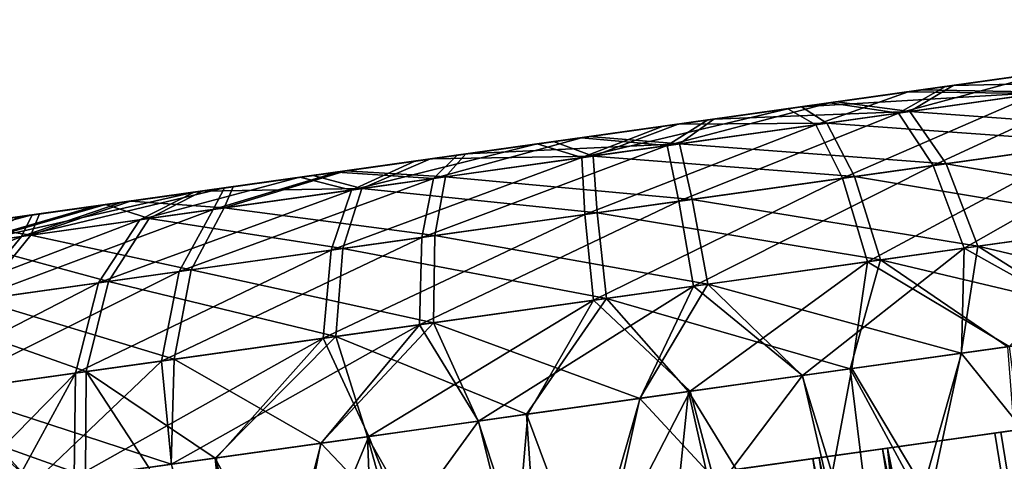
# Model space of a CAD drawing. Header units: metres. Extents: x -241 to 22, y -221 to 108.
# Tile 37 of 256: x -232.949 to -231.936, y -178.789 to -178.335. Entities that reach past the tile are written whole.
import ezdxf

# ---------------------------------------------------------------- set-up
doc = ezdxf.new("R2010")
doc.units = ezdxf.units.M
doc.layers.add('solid_DOMO_E_SIDE_LEVER_PUL_SW0001', color=7, linetype='CONTINUOUS')

msp = doc.modelspace()

# ---------------------------------------------------------------- linework, layer by layer
at = {"layer": 'solid_DOMO_E_SIDE_LEVER_PUL_SW0001'}
for points in [[(-233.073975, -178.554779, -9.570481), (-231.632813, -178.352234, -8.80367), (-231.573029, -178.343826, -8.918086)], [(-233.073975, -178.554779, -9.570481), (-231.573029, -178.343826, -8.918086), (-233.013657, -178.546295, -9.686038)], [(-233.013657, -178.546295, -9.686038), (-231.573029, -178.343826, -8.918086), (-231.531601, -178.338013, -9.04108)], [(-233.013657, -178.546295, -9.686038), (-231.531601, -178.338013, -9.04108), (-232.935974, -178.535385, -9.790481)], [(-232.935974, -178.535385, -9.790481), (-231.531601, -178.338013, -9.04108), (-231.509888, -178.334961, -9.168509)], [(-232.935974, -178.535385, -9.790481), (-231.509888, -178.334961, -9.168509), (-232.843369, -178.522369, -9.880929)], [(-232.843369, -178.522369, -9.880929), (-231.509888, -178.334961, -9.168509), (-231.508072, -178.334702, -9.29795)], [(-232.843369, -178.522369, -9.880929), (-231.508072, -178.334702, -9.29795), (-232.737869, -178.507538, -9.955574)], [(-232.834824, -178.521164, 9.88841), (-231.576675, -178.344345, 8.909328), (-231.638519, -178.353027, 8.794597)], [(-232.834824, -178.521164, 9.88841), (-232.729034, -178.506302, 9.96126), (-231.576675, -178.344345, 8.909328)], [(-232.737869, -178.507538, -9.955574), (-231.508072, -178.334702, -9.29795), (-231.52652, -178.337296, -9.426523)], [(-232.737869, -178.507538, -9.955574), (-231.52652, -178.337296, -9.426523), (-232.621948, -178.491241, -10.012553)], [(-232.729034, -178.506302, 9.96126), (-231.53363, -178.338287, 9.031951), (-231.576675, -178.344345, 8.909328)], [(-232.729034, -178.506302, 9.96126), (-232.613174, -178.490021, 10.016659), (-231.53363, -178.338287, 9.031951)], [(-232.621948, -178.491241, -10.012553), (-231.52652, -178.337296, -9.426523), (-231.564438, -178.342621, -9.549928)], [(-232.621948, -178.491241, -10.012553), (-231.564438, -178.342621, -9.549928), (-232.49855, -178.473907, -10.050362)], [(-232.613174, -178.490021, 10.016659), (-231.510178, -178.334991, 9.159855), (-231.53363, -178.338287, 9.031951)], [(-232.613174, -178.490021, 10.016659), (-232.489685, -178.472656, 10.053087), (-231.510178, -178.334991, 9.159855)], [(-232.49855, -178.473907, -10.050362), (-231.564438, -178.342621, -9.549928), (-231.621063, -178.350586, -9.666093)], [(-232.489685, -178.472656, 10.053087), (-231.506973, -178.334549, 9.290007), (-231.510178, -178.334991, 9.159855)], [(-232.489685, -178.472656, 10.053087), (-232.362762, -178.454819, 10.06948), (-231.506973, -178.334549, 9.290007)], [(-232.362762, -178.454819, 10.06948), (-231.524139, -178.33696, 9.419069), (-231.506973, -178.334549, 9.290007)], [(-232.362762, -178.454819, 10.06948), (-232.234604, -178.436813, 10.065684), (-231.524139, -178.33696, 9.419069)], [(-232.234604, -178.436813, 10.065684), (-231.561234, -178.342178, 9.544106), (-231.524139, -178.33696, 9.419069)], [(-232.234604, -178.436813, 10.065684), (-232.108078, -178.419022, 10.041405), (-231.561234, -178.342178, 9.544106)], [(-232.108078, -178.419022, 10.041405), (-231.617661, -178.350098, 9.662116), (-231.561234, -178.342178, 9.544106)], [(-233.115387, -178.560593, -9.447301), (-231.709518, -178.363007, -8.700043), (-231.632813, -178.352234, -8.80367)], [(-233.115387, -178.560593, -9.447301), (-231.632813, -178.352234, -8.80367), (-233.073975, -178.554779, -9.570481)], [(-232.928436, -178.534317, 9.799292), (-231.638519, -178.353027, 8.794597), (-231.717575, -178.364151, 8.691213)], [(-232.928436, -178.534317, 9.799292), (-232.834824, -178.521164, 9.88841), (-231.638519, -178.353027, 8.794597)], [(-232.49855, -178.473907, -10.050362), (-231.621063, -178.350586, -9.666093), (-232.370499, -178.455902, -10.068188)], [(-232.370499, -178.455902, -10.068188), (-231.621063, -178.350586, -9.666093), (-231.695465, -178.361038, -9.772247)], [(-232.108078, -178.419022, 10.041405), (-231.988419, -178.402206, 9.998277), (-231.617661, -178.350098, 9.662116)], [(-231.988419, -178.402206, 9.998277), (-231.690704, -178.360367, 9.768085), (-231.617661, -178.350098, 9.662116)], [(-233.137146, -178.56366, -9.319111), (-231.801758, -178.375977, -8.609489), (-231.709518, -178.363007, -8.700043)], [(-233.137146, -178.56366, -9.319111), (-231.709518, -178.363007, -8.700043), (-233.115387, -178.560593, -9.447301)], [(-233.006683, -178.545319, 9.696861), (-231.717575, -178.364151, 8.691213), (-231.811356, -178.377319, 8.60203)], [(-233.006683, -178.545319, 9.696861), (-232.928436, -178.534317, 9.799292), (-231.717575, -178.364151, 8.691213)], [(-232.370499, -178.455902, -10.068188), (-231.695465, -178.361038, -9.772247), (-232.240753, -178.437668, -10.065331)], [(-232.240753, -178.437668, -10.065331), (-231.695465, -178.361038, -9.772247), (-231.783997, -178.373474, -9.864283)], [(-231.988419, -178.402206, 9.998277), (-231.876541, -178.38649, 9.936558), (-231.690704, -178.360367, 9.768085)], [(-232.240753, -178.437668, -10.065331), (-231.783997, -178.373474, -9.864283), (-232.114975, -178.419998, -10.042221)], [(-232.114975, -178.419998, -10.042221), (-231.783997, -178.373474, -9.864283), (-231.886047, -178.387817, -9.941433)], [(-233.138626, -178.563858, -9.188938), (-231.906433, -178.390686, -8.535011), (-231.801758, -178.375977, -8.609489)], [(-233.138626, -178.563858, -9.188938), (-231.801758, -178.375977, -8.609489), (-233.137146, -178.56366, -9.319111)], [(-233.068207, -178.55397, 9.583383), (-231.811356, -178.377319, 8.60203), (-231.917816, -178.392288, 8.528824)], [(-233.068207, -178.55397, 9.583383), (-233.006683, -178.545319, 9.696861), (-231.811356, -178.377319, 8.60203)], [(-233.119766, -178.561203, -9.060113), (-231.906433, -178.390686, -8.535011), (-233.138626, -178.563858, -9.188938)], [(-233.119766, -178.561203, -9.060113), (-232.021454, -178.406845, -8.477829), (-231.906433, -178.390686, -8.535011)], [(-233.111481, -178.560043, 9.461043), (-231.917816, -178.392288, 8.528824), (-232.03447, -178.408676, 8.473414)], [(-233.111481, -178.560043, 9.461043), (-233.068207, -178.55397, 9.583383), (-231.917816, -178.392288, 8.528824)], [(-232.114975, -178.419998, -10.042221), (-231.886047, -178.387817, -9.941433), (-231.996155, -178.403305, -10.000628)], [(-232.044662, -178.430634, -10.135578), (-231.886047, -178.387817, -9.941433), (-231.825684, -178.399857, -10.033099)], [(-232.044662, -178.430634, -10.135578), (-231.996155, -178.403305, -10.000628), (-231.886047, -178.387817, -9.941433)], [(-231.901825, -178.410553, 8.412755), (-232.03447, -178.408676, 8.473414), (-231.917816, -178.392288, 8.528824)], [(-231.891754, -178.409134, -8.41739), (-231.906433, -178.390686, -8.535011), (-232.021454, -178.406845, -8.477829)], [(-231.815018, -178.398361, 10.027463), (-231.876541, -178.38649, 9.936558), (-231.988419, -178.402206, 9.998277)], [(-232.044662, -178.430634, -10.135578), (-232.114975, -178.419998, -10.042221), (-231.996155, -178.403305, -10.000628)], [(-232.032669, -178.42894, 10.132802), (-231.988419, -178.402206, 9.998277), (-232.108078, -178.419022, 10.041405)], [(-232.008743, -178.484573, -10.225362), (-232.044662, -178.430634, -10.135578), (-231.825684, -178.399857, -10.033099)], [(-232.032669, -178.42894, 10.132802), (-231.815018, -178.398361, 10.027463), (-231.988419, -178.402206, 9.998277)], [(-231.756012, -178.449066, 10.106261), (-231.815018, -178.398361, 10.027463), (-232.032669, -178.42894, 10.132802)], [(-232.008743, -178.484573, -10.225362), (-231.825684, -178.399857, -10.033099), (-231.767685, -178.450699, -10.112557)], [(-233.135132, -178.56337, 9.333957), (-232.03447, -178.408676, 8.473414), (-232.158356, -178.426086, 8.43727)], [(-233.135132, -178.56337, 9.333957), (-233.111481, -178.560043, 9.461043), (-232.03447, -178.408676, 8.473414)], [(-233.081024, -178.555771, -8.935594), (-232.021454, -178.406845, -8.477829), (-233.119766, -178.561203, -9.060113)], [(-233.081024, -178.555771, -8.935594), (-232.144333, -178.424118, -8.439503), (-232.021454, -178.406845, -8.477829)], [(-232.129486, -178.442551, 8.331829), (-232.158356, -178.426086, 8.43727), (-232.03447, -178.408676, 8.473414)], [(-231.891754, -178.409134, -8.41739), (-232.021454, -178.406845, -8.477829), (-232.144333, -178.424118, -8.439503)], [(-232.118347, -178.440994, -8.333488), (-231.891754, -178.409134, -8.41739), (-232.144333, -178.424118, -8.439503)], [(-232.129486, -178.442551, 8.331829), (-232.03447, -178.408676, 8.473414), (-231.901825, -178.410553, 8.412755)], [(-232.129486, -178.442551, 8.331829), (-231.901825, -178.410553, 8.412755), (-232.102158, -178.497711, 8.239778)], [(-231.840408, -178.460922, -8.334051), (-231.891754, -178.409134, -8.41739), (-232.118347, -178.440994, -8.333488)], [(-231.901825, -178.410553, 8.412755), (-231.851563, -178.462494, 8.328857), (-232.102158, -178.497711, 8.239778)], [(-233.023056, -178.547623, -8.81839), (-232.144333, -178.424118, -8.439503), (-233.081024, -178.555771, -8.935594)], [(-233.023056, -178.547623, -8.81839), (-232.271057, -178.441925, -8.42116), (-232.144333, -178.424118, -8.439503)], [(-232.282455, -178.46405, -10.177331), (-232.240753, -178.437668, -10.065331), (-232.114975, -178.419998, -10.042221)], [(-232.044662, -178.430634, -10.135578), (-232.282455, -178.46405, -10.177331), (-232.114975, -178.419998, -10.042221)], [(-232.118347, -178.440994, -8.333488), (-232.144333, -178.424118, -8.439503), (-232.271057, -178.441925, -8.42116)], [(-232.032669, -178.42894, 10.132802), (-232.108078, -178.419022, 10.041405), (-232.234604, -178.436813, 10.065684)], [(-233.138901, -178.563904, 9.204559), (-232.158356, -178.426086, 8.43727), (-232.286621, -178.444122, 8.421165)], [(-233.138901, -178.563904, 9.204559), (-233.135132, -178.56337, 9.333957), (-232.158356, -178.426086, 8.43727)], [(-232.370132, -178.476379, 8.313163), (-232.286621, -178.444122, 8.421165), (-232.158356, -178.426086, 8.43727)], [(-232.370132, -178.476379, 8.313163), (-232.158356, -178.426086, 8.43727), (-232.129486, -178.442551, 8.331829)], [(-232.270477, -178.521362, -10.271322), (-232.282455, -178.46405, -10.177331), (-232.044662, -178.430634, -10.135578)], [(-232.270477, -178.521362, -10.271322), (-232.044662, -178.430634, -10.135578), (-232.008743, -178.484573, -10.225362)], [(-232.269897, -178.46228, 10.177667), (-232.032669, -178.42894, 10.132802), (-232.234604, -178.436813, 10.065684)], [(-231.995575, -178.482727, 10.222214), (-232.032669, -178.42894, 10.132802), (-232.269897, -178.46228, 10.177667)], [(-231.995575, -178.482727, 10.222214), (-231.756012, -178.449066, 10.106261), (-232.032669, -178.42894, 10.132802)], [(-233.122421, -178.561584, 9.075757), (-233.138901, -178.563904, 9.204559), (-232.286621, -178.444122, 8.421165)], [(-233.122421, -178.561584, 9.075757), (-232.286621, -178.444122, 8.421165), (-232.416275, -178.462341, 8.425758)], [(-232.94838, -178.537125, -8.713156), (-232.271057, -178.441925, -8.42116), (-233.023056, -178.547623, -8.81839)], [(-232.94838, -178.537125, -8.713156), (-232.399338, -178.459961, -8.422972), (-232.271057, -178.441925, -8.42116)], [(-232.370132, -178.476379, 8.313163), (-232.416275, -178.462341, 8.425758), (-232.286621, -178.444122, 8.421165)], [(-232.358734, -178.474777, -8.311671), (-232.271057, -178.441925, -8.42116), (-232.399338, -178.459961, -8.422972)], [(-232.282455, -178.46405, -10.177331), (-232.370499, -178.455902, -10.068188), (-232.240753, -178.437668, -10.065331)], [(-232.370132, -178.476379, 8.313163), (-232.129486, -178.442551, 8.331829), (-232.36705, -178.534943, 8.21923)], [(-232.129486, -178.442551, 8.331829), (-232.102158, -178.497711, 8.239778), (-232.36705, -178.534943, 8.21923)], [(-232.269897, -178.46228, 10.177667), (-232.234604, -178.436813, 10.065684), (-232.362762, -178.454819, 10.06948)], [(-232.358734, -178.474777, -8.311671), (-232.118347, -178.440994, -8.333488), (-232.271057, -178.441925, -8.42116)], [(-232.089844, -178.495972, -8.241696), (-232.118347, -178.440994, -8.333488), (-232.358734, -178.474777, -8.311671)], [(-231.840408, -178.460922, -8.334051), (-232.118347, -178.440994, -8.333488), (-232.089844, -178.495972, -8.241696)], [(-232.522842, -178.497833, -10.155514), (-232.49855, -178.473907, -10.050362), (-232.370499, -178.455902, -10.068188)], [(-232.282455, -178.46405, -10.177331), (-232.522842, -178.497833, -10.155514), (-232.370499, -178.455902, -10.068188)], [(-232.269897, -178.46228, 10.177667), (-232.362762, -178.454819, 10.06948), (-232.489685, -178.472656, 10.053087)], [(-232.008743, -178.484573, -10.225362), (-231.767685, -178.450699, -10.112557), (-231.976761, -178.569534, -10.288799)], [(-231.995575, -178.482727, 10.222214), (-231.707733, -178.531723, 10.161937), (-231.756012, -178.449066, 10.106261)], [(-231.976761, -178.569534, -10.288799), (-231.767685, -178.450699, -10.112557), (-231.720123, -178.533463, -10.168699)], [(-233.086334, -178.556519, 8.95172), (-233.122421, -178.561584, 9.075757), (-232.416275, -178.462341, 8.425758)], [(-233.086334, -178.556519, 8.95172), (-232.416275, -178.462341, 8.425758), (-232.542084, -178.480026, 8.450688)], [(-232.860367, -178.52475, -8.622407), (-232.399338, -178.459961, -8.422972), (-232.94838, -178.537125, -8.713156)], [(-232.860367, -178.52475, -8.622407), (-232.525909, -178.477753, -8.445178), (-232.399338, -178.459961, -8.422972)], [(-232.607361, -178.50972, 8.358027), (-232.542084, -178.480026, 8.450688), (-232.416275, -178.462341, 8.425758)], [(-232.607361, -178.50972, 8.358027), (-232.416275, -178.462341, 8.425758), (-232.370132, -178.476379, 8.313163)], [(-232.53508, -178.558548, -10.247307), (-232.522842, -178.497833, -10.155514), (-232.282455, -178.46405, -10.177331)], [(-232.53508, -178.558548, -10.247307), (-232.282455, -178.46405, -10.177331), (-232.270477, -178.521362, -10.271322)], [(-232.358734, -178.474777, -8.311671), (-232.399338, -178.459961, -8.422972), (-232.525909, -178.477753, -8.445178)], [(-232.510544, -178.496109, 10.158999), (-232.269897, -178.46228, 10.177667), (-232.489685, -178.472656, 10.053087)], [(-232.256714, -178.519424, 10.271599), (-232.269897, -178.46228, 10.177667), (-232.510544, -178.496109, 10.158999)], [(-231.995575, -178.482727, 10.222214), (-232.269897, -178.46228, 10.177667), (-232.256714, -178.519424, 10.271599)], [(-232.102158, -178.497711, 8.239778), (-231.851563, -178.462494, 8.328857), (-232.076263, -178.583511, 8.174737)], [(-231.840408, -178.460922, -8.334051), (-232.089844, -178.495972, -8.241696), (-231.797546, -178.544342, -8.275167)], [(-231.851563, -178.462494, 8.328857), (-231.809464, -178.546021, 8.269579), (-232.076263, -178.583511, 8.174737)], [(-232.522842, -178.497833, -10.155514), (-232.621948, -178.491241, -10.012553), (-232.49855, -178.473907, -10.050362)], [(-232.510544, -178.496109, 10.158999), (-232.489685, -178.472656, 10.053087), (-232.613174, -178.490021, 10.016659)], [(-232.596512, -178.508194, -8.353425), (-232.358734, -178.474777, -8.311671), (-232.525909, -178.477753, -8.445178)], [(-232.354446, -178.533173, -8.217681), (-232.358734, -178.474777, -8.311671), (-232.596512, -178.508194, -8.353425)], [(-232.089844, -178.495972, -8.241696), (-232.358734, -178.474777, -8.311671), (-232.354446, -178.533173, -8.217681)], [(-233.031448, -178.548798, 8.834617), (-233.086334, -178.556519, 8.95172), (-232.542084, -178.480026, 8.450688)], [(-233.031448, -178.548798, 8.834617), (-232.542084, -178.480026, 8.450688), (-232.660385, -178.496643, 8.49387)], [(-232.860367, -178.52475, -8.622407), (-232.760803, -178.510757, -8.54757), (-232.525909, -178.477753, -8.445178)], [(-232.525909, -178.477753, -8.445178), (-232.760803, -178.510757, -8.54757), (-232.646652, -178.49472, -8.486763)], [(-232.607361, -178.50972, 8.358027), (-232.660385, -178.496643, 8.49387), (-232.542084, -178.480026, 8.450688)], [(-232.596512, -178.508194, -8.353425), (-232.525909, -178.477753, -8.445178), (-232.646652, -178.49472, -8.486763)], [(-232.370132, -178.476379, 8.313163), (-232.36705, -178.534943, 8.21923), (-232.628174, -178.57164, 8.268615)], [(-232.607361, -178.50972, 8.358027), (-232.370132, -178.476379, 8.313163), (-232.628174, -178.57164, 8.268615)], [(-232.270477, -178.521362, -10.271322), (-232.008743, -178.484573, -10.225362), (-232.255432, -178.608688, -10.337732)], [(-231.995575, -178.482727, 10.222214), (-232.256714, -178.519424, 10.271599), (-231.962799, -178.567566, 10.285389)], [(-232.008743, -178.484573, -10.225362), (-231.976761, -178.569534, -10.288799), (-232.255432, -178.608688, -10.337732)], [(-231.995575, -178.482727, 10.222214), (-231.962799, -178.567566, 10.285389), (-231.707733, -178.531723, 10.161937)], [(-232.596512, -178.508194, -8.353425), (-232.646652, -178.49472, -8.486763), (-232.760803, -178.510757, -8.54757)], [(-232.749435, -178.529678, -10.071613), (-232.737869, -178.507538, -9.955574), (-232.621948, -178.491241, -10.012553)], [(-232.522842, -178.497833, -10.155514), (-232.749435, -178.529678, -10.071613), (-232.621948, -178.491241, -10.012553)], [(-232.738205, -178.528107, 10.078074), (-232.613174, -178.490021, 10.016659), (-232.729034, -178.506302, 9.96126)], [(-232.738205, -178.528107, 10.078074), (-232.510544, -178.496109, 10.158999), (-232.613174, -178.490021, 10.016659)], [(-232.521606, -178.556656, 10.251052), (-232.510544, -178.496109, 10.158999), (-232.738205, -178.528107, 10.078074)], [(-232.256714, -178.519424, 10.271599), (-232.510544, -178.496109, 10.158999), (-232.521606, -178.556656, 10.251052)], [(-232.089844, -178.495972, -8.241696), (-232.354446, -178.533173, -8.217681), (-232.06311, -178.581665, -8.176839)], [(-232.089844, -178.495972, -8.241696), (-232.06311, -178.581665, -8.176839), (-231.797546, -178.544342, -8.275167)], [(-232.958893, -178.538605, 8.727559), (-233.031448, -178.548798, 8.834617), (-232.660385, -178.496643, 8.49387)], [(-232.958893, -178.538605, 8.727559), (-232.660385, -178.496643, 8.49387), (-232.769135, -178.511932, 8.554271)], [(-232.738205, -178.528107, 10.078074), (-232.729034, -178.506302, 9.96126), (-232.834824, -178.521164, 9.88841)], [(-232.825012, -178.540298, 8.463367), (-232.769135, -178.511932, 8.554271), (-232.660385, -178.496643, 8.49387)], [(-232.607361, -178.50972, 8.358027), (-232.825012, -178.540298, 8.463367), (-232.660385, -178.496643, 8.49387)], [(-232.784515, -178.593613, -10.154952), (-232.749435, -178.529678, -10.071613), (-232.522842, -178.497833, -10.155514)], [(-232.784515, -178.593613, -10.154952), (-232.522842, -178.497833, -10.155514), (-232.53508, -178.558548, -10.247307)], [(-232.36705, -178.534943, 8.21923), (-232.102158, -178.497711, 8.239778), (-232.358292, -178.623154, 8.152861)], [(-232.102158, -178.497711, 8.239778), (-232.076263, -178.583511, 8.174737), (-232.358292, -178.623154, 8.152861)], [(-233.00824, -178.566055, 8.622), (-232.871307, -178.526291, 8.633892), (-232.769135, -178.511932, 8.554271)], [(-232.825012, -178.540298, 8.463367), (-233.00824, -178.566055, 8.622), (-232.769135, -178.511932, 8.554271)], [(-232.871307, -178.526291, 8.633892), (-232.958893, -178.538605, 8.727559), (-232.769135, -178.511932, 8.554271)], [(-232.946823, -178.557419, -9.931346), (-232.843369, -178.522369, -9.880929), (-232.737869, -178.507538, -9.955574)], [(-232.749435, -178.529678, -10.071613), (-232.946823, -178.557419, -9.931346), (-232.737869, -178.507538, -9.955574)], [(-232.607361, -178.50972, 8.358027), (-232.867752, -178.605301, 8.384568), (-232.825012, -178.540298, 8.463367)], [(-232.607361, -178.50972, 8.358027), (-232.628174, -178.57164, 8.268615), (-232.867752, -178.605301, 8.384568)], [(-232.860367, -178.52475, -8.622407), (-232.815506, -178.538971, -8.455904), (-232.760803, -178.510757, -8.54757)], [(-232.815506, -178.538971, -8.455904), (-232.596512, -178.508194, -8.353425), (-232.760803, -178.510757, -8.54757)], [(-232.616196, -178.569946, -8.263641), (-232.596512, -178.508194, -8.353425), (-232.815506, -178.538971, -8.455904)], [(-232.354446, -178.533173, -8.217681), (-232.596512, -178.508194, -8.353425), (-232.616196, -178.569946, -8.263641)], [(-233.00824, -178.566055, 8.622), (-232.958893, -178.538605, 8.727559), (-232.871307, -178.526291, 8.633892)], [(-233.000748, -178.565002, -8.612124), (-232.815506, -178.538971, -8.455904), (-232.860367, -178.52475, -8.622407)], [(-233.000748, -178.565002, -8.612124), (-232.860367, -178.52475, -8.622407), (-232.94838, -178.537125, -8.713156)], [(-232.946823, -178.557419, -9.931346), (-232.935974, -178.535385, -9.790481), (-232.843369, -178.522369, -9.880929)], [(-232.937363, -178.556091, 9.940403), (-232.834824, -178.521164, 9.88841), (-232.928436, -178.534317, 9.799292)], [(-232.937363, -178.556091, 9.940403), (-232.738205, -178.528107, 10.078074), (-232.834824, -178.521164, 9.88841)], [(-232.270477, -178.521362, -10.271322), (-232.255432, -178.608688, -10.337732), (-232.537155, -178.648285, -10.312164)], [(-232.53508, -178.558548, -10.247307), (-232.270477, -178.521362, -10.271322), (-232.537155, -178.648285, -10.312164)], [(-232.256714, -178.519424, 10.271599), (-232.521606, -178.556656, 10.251052), (-232.240814, -178.606644, 10.337968)], [(-232.256714, -178.519424, 10.271599), (-232.240814, -178.606644, 10.337968), (-231.962799, -178.567566, 10.285389)], [(-233.101517, -178.579163, -9.74427), (-233.013657, -178.546295, -9.686038), (-232.935974, -178.535385, -9.790481)], [(-232.946823, -178.557419, -9.931346), (-233.101517, -178.579163, -9.74427), (-232.935974, -178.535385, -9.790481)], [(-232.937363, -178.556091, 9.940403), (-232.928436, -178.534317, 9.799292), (-233.006683, -178.545319, 9.696861)], [(-233.001785, -178.624146, -10.000551), (-232.946823, -178.557419, -9.931346), (-232.749435, -178.529678, -10.071613)], [(-233.001785, -178.624146, -10.000551), (-232.749435, -178.529678, -10.071613), (-232.784515, -178.593613, -10.154952)], [(-232.772202, -178.591873, 10.161971), (-232.738205, -178.528107, 10.078074), (-232.937363, -178.556091, 9.940403)], [(-232.521606, -178.556656, 10.251052), (-232.738205, -178.528107, 10.078074), (-232.772202, -178.591873, 10.161971)], [(-232.36705, -178.534943, 8.21923), (-232.358292, -178.623154, 8.152861), (-232.636307, -178.662216, 8.205441)], [(-232.628174, -178.57164, 8.268615), (-232.36705, -178.534943, 8.21923), (-232.636307, -178.662216, 8.205441)], [(-232.354446, -178.533173, -8.217681), (-232.616196, -178.569946, -8.263641), (-232.344833, -178.621262, -8.151271)], [(-232.354446, -178.533173, -8.217681), (-232.344833, -178.621262, -8.151271), (-232.06311, -178.581665, -8.176839)], [(-231.976761, -178.569534, -10.288799), (-231.720123, -178.533463, -10.168699), (-231.822937, -178.655502, -10.266891)], [(-231.707733, -178.531723, 10.161937), (-231.962799, -178.567566, 10.285389), (-231.676788, -178.634964, 10.186896)], [(-233.094452, -178.578171, 9.755371), (-232.937363, -178.556091, 9.940403), (-233.006683, -178.545319, 9.696861)], [(-233.069458, -178.633652, 8.559186), (-233.00824, -178.566055, 8.622), (-232.825012, -178.540298, 8.463367)], [(-233.069458, -178.633652, 8.559186), (-232.825012, -178.540298, 8.463367), (-232.867752, -178.605301, 8.384568)], [(-233.000748, -178.565002, -8.612124), (-232.94838, -178.537125, -8.713156), (-233.023056, -178.547623, -8.81839)], [(-233.000748, -178.565002, -8.612124), (-232.857239, -178.603836, -8.376446), (-232.815506, -178.538971, -8.455904)], [(-232.616196, -178.569946, -8.263641), (-232.815506, -178.538971, -8.455904), (-232.857239, -178.603836, -8.376446)], [(-232.076263, -178.583511, 8.174737), (-231.809464, -178.546021, 8.269579), (-231.930603, -178.670624, 8.179862)], [(-231.797546, -178.544342, -8.275167), (-232.06311, -178.581665, -8.176839), (-231.778122, -178.6492, -8.244019)], [(-232.991425, -178.622696, 10.010429), (-232.937363, -178.556091, 9.940403), (-233.094452, -178.578171, 9.755371)], [(-232.772202, -178.591873, 10.161971), (-232.937363, -178.556091, 9.940403), (-232.991425, -178.622696, 10.010429)], [(-232.521606, -178.556656, 10.251052), (-232.772202, -178.591873, 10.161971), (-232.522842, -178.646271, 10.316092)], [(-232.521606, -178.556656, 10.251052), (-232.522842, -178.646271, 10.316092), (-232.240814, -178.606644, 10.337968)], [(-233.172073, -178.648071, -9.794627), (-233.101517, -178.579163, -9.74427), (-232.946823, -178.557419, -9.931346)], [(-233.172073, -178.648071, -9.794627), (-232.946823, -178.557419, -9.931346), (-233.001785, -178.624146, -10.000551)], [(-233.061157, -178.632492, -8.548408), (-232.857239, -178.603836, -8.376446), (-233.000748, -178.565002, -8.612124)], [(-232.53508, -178.558548, -10.247307), (-232.537155, -178.648285, -10.312164), (-232.802719, -178.685608, -10.213836)], [(-232.784515, -178.593613, -10.154952), (-232.53508, -178.558548, -10.247307), (-232.802719, -178.685608, -10.213836)], [(-232.628174, -178.57164, 8.268615), (-232.891388, -178.698074, 8.328892), (-232.867752, -178.605301, 8.384568)], [(-232.628174, -178.57164, 8.268615), (-232.636307, -178.662216, 8.205441), (-232.891388, -178.698074, 8.328892)], [(-232.616196, -178.569946, -8.263641), (-232.857239, -178.603836, -8.376446), (-232.623505, -178.660416, -8.200204)], [(-232.616196, -178.569946, -8.263641), (-232.623505, -178.660416, -8.200204), (-232.344833, -178.621262, -8.151271)], [(-232.255432, -178.608688, -10.337732), (-231.976761, -178.569534, -10.288799), (-232.143356, -178.700531, -10.359282)], [(-231.962799, -178.567566, 10.285389), (-232.240814, -178.606644, 10.337968), (-231.980042, -178.677582, 10.326439)], [(-231.976761, -178.569534, -10.288799), (-231.979706, -178.677536, -10.325264), (-232.143356, -178.700531, -10.359282)], [(-231.962799, -178.567566, 10.285389), (-231.980042, -178.677582, 10.326439), (-231.823212, -178.655533, 10.268193)], [(-231.976761, -178.569534, -10.288799), (-231.822937, -178.655502, -10.266891), (-231.979706, -178.677536, -10.325264)], [(-231.962799, -178.567566, 10.285389), (-231.823212, -178.655533, 10.268193), (-231.676788, -178.634964, 10.186896)], [(-232.358292, -178.623154, 8.152861), (-232.076263, -178.583511, 8.174737), (-232.25885, -178.716766, 8.121759)], [(-232.06311, -178.581665, -8.176839), (-232.344833, -178.621262, -8.151271), (-232.094116, -178.693604, -8.137248)], [(-232.076263, -178.583511, 8.174737), (-232.09256, -178.69339, 8.138334), (-232.25885, -178.716766, 8.121759)], [(-232.06311, -178.581665, -8.176839), (-232.094116, -178.693604, -8.137248), (-231.932144, -178.670853, -8.178623)], [(-232.076263, -178.583511, 8.174737), (-231.930603, -178.670624, 8.179862), (-232.09256, -178.69339, 8.138334)], [(-232.06311, -178.581665, -8.176839), (-231.932144, -178.670853, -8.178623), (-231.778122, -178.6492, -8.244019)], [(-232.784515, -178.593613, -10.154952), (-232.802719, -178.685608, -10.213836), (-233.034042, -178.718124, -10.049449)], [(-233.001785, -178.624146, -10.000551), (-232.784515, -178.593613, -10.154952), (-233.034042, -178.718124, -10.049449)], [(-232.772202, -178.591873, 10.161971), (-232.991425, -178.622696, 10.010429), (-232.789642, -178.683777, 10.221251)], [(-232.772202, -178.591873, 10.161971), (-232.789642, -178.683777, 10.221251), (-232.522842, -178.646271, 10.316092)], [(-232.867752, -178.605301, 8.384568), (-232.891388, -178.698074, 8.328892), (-233.106125, -178.728256, 8.514803)], [(-233.069458, -178.633652, 8.559186), (-232.867752, -178.605301, 8.384568), (-233.106125, -178.728256, 8.514803)], [(-233.061157, -178.632492, -8.548408), (-232.880142, -178.696487, -8.320304), (-232.857239, -178.603836, -8.376446)], [(-232.857239, -178.603836, -8.376446), (-232.880142, -178.696487, -8.320304), (-232.623505, -178.660416, -8.200204)], [(-232.240814, -178.606644, 10.337968), (-232.522842, -178.646271, 10.316092), (-232.310608, -178.72403, 10.36907)], [(-232.240814, -178.606644, 10.337968), (-232.310608, -178.72403, 10.36907), (-232.143738, -178.700577, 10.360319)], [(-232.240814, -178.606644, 10.337968), (-232.143738, -178.700577, 10.360319), (-231.980042, -178.677582, 10.326439)], [(-232.537155, -178.648285, -10.312164), (-232.255432, -178.608688, -10.337732), (-232.476486, -178.747345, -10.351755)], [(-232.255432, -178.608688, -10.337732), (-232.310211, -178.723984, -10.368179), (-232.476486, -178.747345, -10.351755)], [(-232.255432, -178.608688, -10.337732), (-232.143356, -178.700531, -10.359282), (-232.310211, -178.723984, -10.368179)], [(-232.991425, -178.622696, 10.010429), (-233.023056, -178.716583, 10.059908), (-232.789642, -178.683777, 10.221251)], [(-232.636307, -178.662216, 8.205441), (-232.358292, -178.623154, 8.152861), (-232.589417, -178.763214, 8.164391)], [(-232.344833, -178.621262, -8.151271), (-232.623505, -178.660416, -8.200204), (-232.427261, -178.740433, -8.129721)], [(-232.358292, -178.623154, 8.152861), (-232.42572, -178.740219, 8.13051), (-232.589417, -178.763214, 8.164391)], [(-232.344833, -178.621262, -8.151271), (-232.427261, -178.740433, -8.129721), (-232.260406, -178.71698, -8.120824)], [(-232.358292, -178.623154, 8.152861), (-232.25885, -178.716766, 8.121759), (-232.42572, -178.740219, 8.13051)], [(-232.344833, -178.621262, -8.151271), (-232.260406, -178.71698, -8.120824), (-232.094116, -178.693604, -8.137248)], [(-233.061157, -178.632492, -8.548408), (-233.097244, -178.727005, -8.503386), (-232.880142, -178.696487, -8.320304)], [(-232.802719, -178.685608, -10.213836), (-232.537155, -178.648285, -10.312164), (-232.792496, -178.791763, -10.244985)], [(-232.537155, -178.648285, -10.312164), (-232.638474, -178.770111, -10.310379), (-232.792496, -178.791763, -10.244985)], [(-232.522842, -178.646271, 10.316092), (-232.789642, -178.683777, 10.221251), (-232.638855, -178.770172, 10.310966)], [(-232.522842, -178.646271, 10.316092), (-232.638855, -178.770172, 10.310966), (-232.476898, -178.747406, 10.352494)], [(-232.537155, -178.648285, -10.312164), (-232.476486, -178.747345, -10.351755), (-232.638474, -178.770111, -10.310379)], [(-232.522842, -178.646271, 10.316092), (-232.476898, -178.747406, 10.352494), (-232.310608, -178.72403, 10.36907)], [(-231.822937, -178.655502, -10.266891), (-231.764938, -178.981735, -10.293242), (-232.072723, -179.006393, -10.383091)], [(-231.979706, -178.677536, -10.325264), (-231.822937, -178.655502, -10.266891), (-232.072723, -179.006393, -10.383091)], [(-231.980042, -178.677582, 10.326439), (-231.741928, -178.972717, 10.282569), (-231.823212, -178.655533, 10.268193)], [(-232.636307, -178.662216, 8.205441), (-232.89267, -178.805832, 8.303933), (-232.891388, -178.698074, 8.328892)], [(-232.636307, -178.662216, 8.205441), (-232.746246, -178.785263, 8.222635), (-232.89267, -178.805832, 8.303933)], [(-232.623505, -178.660416, -8.200204), (-232.880142, -178.696487, -8.320304), (-232.747681, -178.785461, -8.222113)], [(-232.623505, -178.660416, -8.200204), (-232.747681, -178.785461, -8.222113), (-232.590912, -178.763428, -8.163739)], [(-232.636307, -178.662216, 8.205441), (-232.589417, -178.763214, 8.164391), (-232.746246, -178.785263, 8.222635)], [(-232.623505, -178.660416, -8.200204), (-232.590912, -178.763428, -8.163739), (-232.427261, -178.740433, -8.129721)], [(-229.847046, -178.674362, -13.780025), (-230.581055, -178.759827, -14.6622), (-232.519699, -179.032288, -12.704647)], [(-230.056351, -178.705017, -13.527855), (-229.847046, -178.674362, -13.780025), (-232.519699, -179.032288, -12.704647)], [(-229.644928, -178.673508, -15.954234), (-230.013626, -180.184372, -18.185627), (-232.396271, -180.519241, -16.295616)], [(-229.644928, -178.673508, -15.954234), (-232.396271, -180.519241, -16.295616), (-230.750366, -178.828873, -15.067376)], [(-232.143738, -178.700577, 10.360319), (-232.050568, -179.004456, 10.380656), (-231.980042, -178.677582, 10.326439)], [(-232.143356, -178.700531, -10.359282), (-231.979706, -178.677536, -10.325264), (-232.072723, -179.006393, -10.383091)], [(-231.932144, -178.670853, -8.178623), (-232.094116, -178.693604, -8.137248), (-231.903, -179.047821, -8.136496)], [(-231.930603, -178.670624, 8.179862), (-231.882248, -179.045776, 8.143619), (-232.09256, -178.69339, 8.138334)], [(-231.980042, -178.677582, 10.326439), (-232.050568, -179.004456, 10.380656), (-231.741928, -178.972717, 10.282569)], [(-233.034042, -178.718124, -10.049449), (-232.802719, -178.685608, -10.213836), (-232.935089, -178.811798, -10.157044)], [(-232.789642, -178.683777, 10.221251), (-233.023056, -178.716583, 10.059908), (-232.792831, -178.791809, 10.245422)], [(-232.802719, -178.685608, -10.213836), (-232.792496, -178.791763, -10.244985), (-232.935089, -178.811798, -10.157044)], [(-232.789642, -178.683777, 10.221251), (-232.792831, -178.791809, 10.245422), (-232.638855, -178.770172, 10.310966)], [(-233.106125, -178.728256, 8.514803), (-232.891388, -178.698074, 8.328892), (-233.013596, -178.82283, 8.395983)], [(-233.097244, -178.727005, -8.503386), (-232.881104, -178.804214, -8.295135), (-232.880142, -178.696487, -8.320304)], [(-232.891388, -178.698074, 8.328892), (-232.954681, -178.81456, 8.347878), (-233.013596, -178.82283, 8.395983)], [(-232.891388, -178.698074, 8.328892), (-232.89267, -178.805832, 8.303933), (-232.954681, -178.81456, 8.347878)], [(-232.880142, -178.696487, -8.320304), (-232.881104, -178.804214, -8.295135), (-232.815628, -178.795013, -8.256325)], [(-232.880142, -178.696487, -8.320304), (-232.815628, -178.795013, -8.256325), (-232.747681, -178.785461, -8.222113)], [(-232.094116, -178.693604, -8.137248), (-232.260406, -178.71698, -8.120824), (-232.048981, -179.06192, -8.103222)], [(-232.09256, -178.69339, 8.138334), (-232.16362, -179.072723, 8.091632), (-232.25885, -178.716766, 8.121759)], [(-232.09256, -178.69339, 8.138334), (-231.882248, -179.045776, 8.143619), (-232.16362, -179.072723, 8.091632)], [(-232.094116, -178.693604, -8.137248), (-232.048981, -179.06192, -8.103222), (-231.903, -179.047821, -8.136496)], [(-231.523651, -178.953278, -10.144104), (-228.835022, -178.702271, -10.241979), (-232.519699, -179.032288, -12.704647)], [(-229.829681, -178.722321, -12.050814), (-232.519699, -179.032288, -12.704647), (-228.835022, -178.702271, -10.241979)], [(-230.186417, -178.726913, -13.225279), (-230.056351, -178.705017, -13.527855), (-232.519699, -179.032288, -12.704647)], [(-232.519501, -179.032257, 12.704888), (-228.835022, -178.702271, 10.241979), (-230.114914, -178.882141, 8.653316)], [(-230.042694, -178.739685, 12.300352), (-228.835022, -178.702271, 10.241979), (-232.519501, -179.032257, 12.704888)], [(-232.143356, -178.700531, -10.359282), (-232.072723, -179.006393, -10.383091), (-232.402481, -179.044144, -10.383743)], [(-232.310211, -178.723984, -10.368179), (-232.143356, -178.700531, -10.359282), (-232.402481, -179.044144, -10.383743)], [(-232.310608, -178.72403, 10.36907), (-232.050568, -179.004456, 10.380656), (-232.143738, -178.700577, 10.360319)], [(-233.023056, -178.716583, 10.059908), (-233.063217, -178.829803, 10.048702), (-232.935349, -178.811844, 10.157339)], [(-233.034042, -178.718124, -10.049449), (-232.935089, -178.811798, -10.157044), (-233.063034, -178.829788, -10.04854)], [(-233.023056, -178.716583, 10.059908), (-232.935349, -178.811844, 10.157339), (-232.792831, -178.791809, 10.245422)], [(-232.25885, -178.716766, 8.121759), (-232.16362, -179.072723, 8.091632), (-232.456558, -179.099686, 8.112415)], [(-232.25885, -178.716766, 8.121759), (-232.456558, -179.099686, 8.112415), (-232.42572, -178.740219, 8.13051)], [(-232.260406, -178.71698, -8.120824), (-232.427261, -178.740433, -8.129721), (-232.298645, -179.085281, -8.090872)], [(-232.260406, -178.71698, -8.120824), (-232.298645, -179.085281, -8.090872), (-232.180771, -179.074356, -8.089886)], [(-231.646164, -178.717651, 9.292741), (-232.260788, -178.804031, 8.596354), (-232.061096, -178.775955, 8.640298)], [(-231.689667, -178.723755, 9.494397), (-232.260788, -178.804031, 8.596354), (-231.646164, -178.717651, 9.292741)], [(-232.260406, -178.71698, -8.120824), (-232.180771, -179.074356, -8.089886), (-232.048981, -179.06192, -8.103222)], [(-231.646164, -178.717651, 9.292741), (-232.061096, -178.775955, 8.640298), (-231.666504, -178.720505, 9.087223)], [(-232.055664, -178.775192, -8.64929), (-231.683685, -178.722916, -9.503151), (-231.64032, -178.716827, -9.301467)], [(-232.055664, -178.775192, -8.64929), (-231.64032, -178.716827, -9.301467), (-231.878983, -178.750366, -8.753352)], [(-233.097244, -178.727005, -8.503386), (-233.015121, -178.823044, -8.395896), (-232.881104, -178.804214, -8.295135)], [(-230.028992, -178.732025, -12.277098), (-232.519699, -179.032288, -12.704647), (-229.829681, -178.722321, -12.050814)], [(-230.225815, -178.7388, -12.895829), (-230.186417, -178.726913, -13.225279), (-232.519699, -179.032288, -12.704647)], [(-232.476898, -178.747406, 10.352494), (-232.381287, -179.041641, 10.387441), (-232.310608, -178.72403, 10.36907)], [(-232.476486, -178.747345, -10.351755), (-232.310211, -178.723984, -10.368179), (-232.402481, -179.044144, -10.383743)], [(-231.689667, -178.723755, 9.494397), (-232.463867, -178.832565, 8.616866), (-232.260788, -178.804031, 8.596354)], [(-231.792618, -178.738235, 9.672354), (-232.463867, -178.832565, 8.616866), (-231.689667, -178.723755, 9.494397)], [(-232.310608, -178.72403, 10.36907), (-232.381287, -179.041641, 10.387441), (-232.050568, -179.004456, 10.380656)], [(-232.255371, -178.803268, -8.605474), (-231.78653, -178.737381, -9.681174), (-231.683685, -178.722916, -9.503151)], [(-232.255371, -178.803268, -8.605474), (-231.683685, -178.722916, -9.503151), (-232.055664, -178.775192, -8.64929)], [(-231.666504, -178.720505, 9.087223), (-232.061096, -178.775955, 8.640298), (-231.884491, -178.751144, 8.744473)], [(-231.792618, -178.738235, 9.672354), (-232.651093, -178.858887, 8.699906), (-232.463867, -178.832565, 8.616866)], [(-231.945282, -178.759689, 9.809743), (-232.651093, -178.858887, 8.699906), (-231.792618, -178.738235, 9.672354)], [(-230.028992, -178.732025, -12.277098), (-230.170364, -178.740295, -12.568745), (-232.519699, -179.032288, -12.704647)], [(-230.170364, -178.740295, -12.568745), (-230.225815, -178.7388, -12.895829), (-232.519699, -179.032288, -12.704647)], [(-230.176697, -178.739929, 12.592434), (-230.042694, -178.739685, 12.300352), (-232.519501, -179.032257, 12.704888)], [(-232.45845, -178.831802, -8.626117), (-231.939117, -178.75882, -9.818661), (-231.78653, -178.737381, -9.681174)], [(-232.45845, -178.831802, -8.626117), (-231.78653, -178.737381, -9.681174), (-232.255371, -178.803268, -8.605474)], [(-230.556473, -178.756409, -15.031677), (-230.344482, -178.738083, -15.314403), (-232.370773, -179.022858, -13.391311)], [(-231.789917, -178.97496, -14.102493), (-232.370773, -179.022858, -13.391311), (-230.344482, -178.738083, -15.314403)], [(-231.945282, -178.759689, 9.809743), (-231.792618, -178.738235, 9.672354), (-231.190552, -183.40329, 9.891204)], [(-231.78653, -178.737381, -9.681174), (-231.939117, -178.75882, -9.818661), (-231.184296, -183.402405, -9.900037)], [(-232.476486, -178.747345, -10.351755), (-232.402481, -179.044144, -10.383743), (-232.720032, -179.082626, -10.289174)], [(-232.638474, -178.770111, -10.310379), (-232.476486, -178.747345, -10.351755), (-232.720032, -179.082626, -10.289174)], [(-232.638855, -178.770172, 10.310966), (-232.381287, -179.041641, 10.387441), (-232.476898, -178.747406, 10.352494)], [(-232.427261, -178.740433, -8.129721), (-232.590912, -178.763428, -8.163739), (-232.403275, -179.094864, -8.101963)], [(-232.42572, -178.740219, 8.13051), (-232.456558, -179.099686, 8.112415), (-232.589417, -178.763214, 8.164391)], [(-230.176697, -178.739929, 12.592434), (-232.519501, -179.032257, 12.704888), (-230.581558, -178.759888, 14.661757)], [(-232.427261, -178.740433, -8.129721), (-232.403275, -179.094864, -8.101963), (-232.298645, -179.085281, -8.090872)], [(-231.945282, -178.759689, 9.809743), (-232.803757, -178.880341, 8.837296), (-232.651093, -178.858887, 8.699906)], [(-232.132507, -178.785995, 9.892783), (-232.803757, -178.880341, 8.837296), (-231.945282, -178.759689, 9.809743)], [(-232.64563, -178.858109, -8.709276), (-232.126282, -178.785126, -9.901821), (-231.939117, -178.75882, -9.818661)], [(-232.64563, -178.858109, -8.709276), (-231.939117, -178.75882, -9.818661), (-232.45845, -178.831802, -8.626117)], [(-230.581055, -178.759827, -14.6622), (-230.610504, -178.791031, -14.699329), (-232.519699, -179.032288, -12.704647)], [(-232.519501, -179.032257, 12.704888), (-230.610504, -178.791031, 14.699329), (-230.581558, -178.759888, 14.661757)], [(-231.601929, -178.903336, -14.073601), (-230.556473, -178.756409, -15.031677), (-232.370773, -179.022858, -13.391311)], [(-232.132507, -178.785995, 9.892783), (-231.945282, -178.759689, 9.809743), (-231.190552, -183.40329, 9.891204)], [(-231.939117, -178.75882, -9.818661), (-232.126282, -178.785126, -9.901821), (-231.184296, -183.402405, -9.900037)], [(-231.884491, -178.751144, 8.744473), (-232.061096, -178.775955, 8.640298), (-231.118423, -183.393158, 8.62694)], [(-232.055664, -178.775192, -8.64929), (-231.878983, -178.750366, -8.753352), (-231.112991, -183.392395, -8.635747)], [(-232.792496, -178.791763, -10.244985), (-232.638474, -178.770111, -10.310379), (-232.720032, -179.082626, -10.289174)], [(-232.590912, -178.763428, -8.163739), (-232.747681, -178.785461, -8.222113), (-232.577438, -179.110641, -8.142623)], [(-232.589417, -178.763214, 8.164391), (-232.739853, -179.124786, 8.209349), (-232.746246, -178.785263, 8.222635)], [(-232.589417, -178.763214, 8.164391), (-232.456558, -179.099686, 8.112415), (-232.739853, -179.124786, 8.209349)], [(-232.590912, -178.763428, -8.163739), (-232.577438, -179.110641, -8.142623), (-232.495926, -179.103287, -8.120025)], [(-232.590912, -178.763428, -8.163739), (-232.495926, -179.103287, -8.120025), (-232.403275, -179.094864, -8.101963)], [(-230.614075, -178.765167, -14.69938), (-231.601929, -178.903336, -14.073601), (-232.575958, -179.040237, -13.041475)], [(-232.556946, -179.038208, -12.73749), (-230.614075, -178.765167, -14.69938), (-232.575958, -179.040237, -13.041475)], [(-230.610504, -178.791031, -14.699329), (-230.614075, -178.765167, -14.69938), (-232.556946, -179.038208, -12.73749)], [(-230.613815, -178.765121, 14.699615), (-232.556671, -179.038177, 12.737801), (-231.28183, -178.858353, 14.381969)], [(-230.610504, -178.791031, 14.699329), (-232.556671, -179.038177, 12.737801), (-230.613815, -178.765121, 14.699615)], [(-232.792831, -178.791809, 10.245422), (-232.700058, -179.080124, 10.298885), (-232.638855, -178.770172, 10.310966)], [(-232.638855, -178.770172, 10.310966), (-232.700058, -179.080124, 10.298885), (-232.381287, -179.041641, 10.387441)], [(-232.061096, -178.775955, 8.640298), (-232.260788, -178.804031, 8.596354), (-231.328049, -183.422607, 8.503353)], [(-232.255371, -178.803268, -8.605474), (-232.055664, -178.775192, -8.64929), (-231.559647, -183.455154, -8.460284)], [(-232.061096, -178.775955, 8.640298), (-231.328049, -183.422607, 8.503353), (-231.118423, -183.393158, 8.62694)], [(-232.055664, -178.775192, -8.64929), (-231.112991, -183.392395, -8.635747), (-231.322693, -183.42186, -8.512296)], [(-232.055664, -178.775192, -8.64929), (-231.322693, -183.42186, -8.512296), (-231.559647, -183.455154, -8.460284)], [(-232.132507, -178.785995, 9.892783), (-232.906708, -178.894806, 9.015252), (-232.803757, -178.880341, 8.837296)], [(-232.335587, -178.814545, 9.913296), (-232.906708, -178.894806, 9.015252), (-232.132507, -178.785995, 9.892783)], [(-232.746246, -178.785263, 8.222635), (-232.739853, -179.124786, 8.209349), (-232.89267, -178.805832, 8.303933)], [(-232.815628, -178.795013, -8.256325), (-232.712219, -179.127426, -8.19477), (-232.747681, -178.785461, -8.222113)], [(-232.798203, -178.879562, -8.846764), (-232.329361, -178.81366, -9.922463), (-232.126282, -178.785126, -9.901821)], [(-232.798203, -178.879562, -8.846764), (-232.126282, -178.785126, -9.901821), (-232.64563, -178.858109, -8.709276)], [(-232.747681, -178.785461, -8.222113), (-232.712219, -179.127426, -8.19477), (-232.64946, -179.116852, -8.168147)], [(-232.747681, -178.785461, -8.222113), (-232.64946, -179.116852, -8.168147), (-232.577438, -179.110641, -8.142623)], [(-232.335587, -178.814545, 9.913296), (-232.132507, -178.785995, 9.892783), (-231.412857, -183.43454, 9.989741)], [(-232.126282, -178.785126, -9.901821), (-232.329361, -178.81366, -9.922463), (-231.406494, -183.43364, -9.998715)], [(-232.132507, -178.785995, 9.892783), (-231.190552, -183.40329, 9.891204), (-231.412857, -183.43454, 9.989741)], [(-232.126282, -178.785126, -9.901821), (-231.406494, -183.43364, -9.998715), (-231.184296, -183.402405, -9.900037)]]:
    msp.add_3dface(points, dxfattribs=at)

doc.saveas('drawing.dxf')
